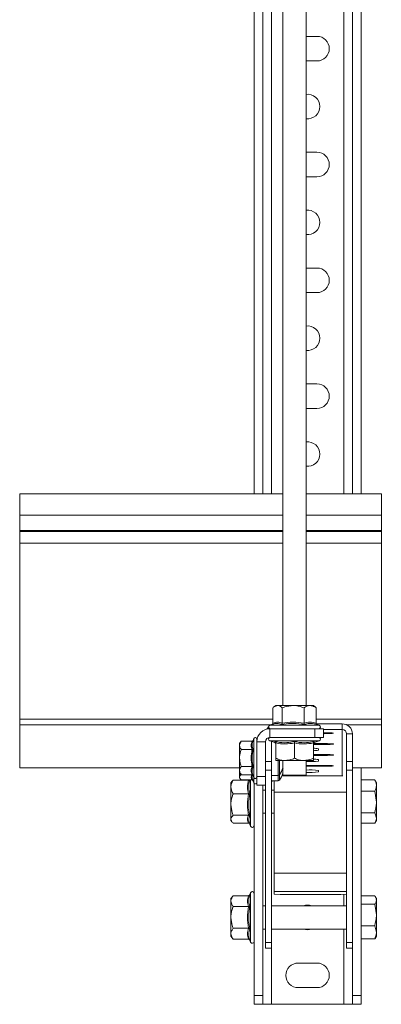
# Model space of a CAD drawing. Header units: millimetres. Extents: x -374 to 373, y -1423 to -22.
# Tile 29 of 39: x 210 to 335, y -707 to -367. Entities that reach past the tile are written whole.
import ezdxf

# ---------------------------------------------------------------- set-up
doc = ezdxf.new("R2010")
doc.units = ezdxf.units.MM

msp = doc.modelspace()

# ---------------------------------------------------------------- linework, layer by layer
at = {"color": 7, "linetype": 'Continuous', "lineweight": 0}
for p, q in [((297.07, -106.82), (297.07, -530.59)), ((322.07, -106.82), (322.07, -530.59)), ((301.07, -537.87), (210.07, -537.87)), ((335.07, -537.87), (309.07, -537.87)), ((301.07, -543.16), (210.07, -543.16)), ((301.07, -543.5), (210.07, -543.5)), ((335.07, -543.16), (309.07, -543.16)), ((335.07, -543.5), (309.07, -543.5)), ((301.07, -547.55), (210.07, -547.55)), ((335.07, -547.55), (309.07, -547.55)), ((297.58, -608.31), (210.07, -608.31)), ((335.07, -608.31), (312.55, -608.31)), ((296.91, -610.31), (210.07, -610.31)), ((296.52, -610.45), (313.61, -610.45)), ((296.57, -614.65), (296.57, -611.65)), ((321.57, -609.96), (321.57, -611.96)), ((321.57, -627.87), (321.57, -611.96)), ((335.07, -610.31), (323.08, -610.31)), ((290.97, -621.77), (290.97, -615.04)), ((315.32, -613.37), (315.32, -613.05)), ((325.07, -613.46), (323.07, -613.46)), ((295.07, -616.15), (292.07, -616.15)), ((313.61, -615.85), (296.52, -615.85)), ((315.32, -617.12), (315.32, -616.8)), ((290.97, -628.5), (290.97, -621.77)), ((315.32, -620.87), (315.32, -620.55)), ((286.07, -625.12), (210.07, -625.12)), ((295.07, -622.93), (297.07, -622.93)), ((299.39, -622.65), (299.39, -627.77)), ((299.83, -622.65), (299.83, -627.54)), ((315.32, -624.62), (315.32, -624.3)), ((323.07, -622.93), (325.07, -622.93)), ((335.07, -625.12), (325.07, -625.12)), ((290.97, -630.37), (290.97, -628.5)), ((297.07, -626.02), (295.07, -626.02)), ((299.39, -627.77), (299.39, -629.65)), ((299.83, -627.54), (299.83, -629.42)), ((325.07, -626.02), (323.07, -626.02)), ((289.87, -638.18), (289.87, -629.35)), ((323.07, -633.57), (298.07, -633.57)), ((289.87, -645.36), (289.87, -638.18)), ((323.07, -661.54), (298.07, -661.54)), ((289.87, -676.82), (289.87, -668.28)), ((323.07, -667.83), (298.07, -667.83)), ((322.07, -668.88), (322.07, -672.82)), ((289.87, -685.36), (289.87, -676.82)), ((322.07, -680.82), (322.07, -706.82)), ((297.07, -687.46), (297.07, -706.82))]:
    msp.add_line(p, q, dxfattribs=at)
at = {"color": 7, "linetype": 'Continuous', "lineweight": 15}
for p, q in [((291.07, -109.82), (291.07, -530.59)), ((294.07, -109.82), (294.07, -530.59)), ((325.07, -109.82), (325.07, -530.59)), ((328.07, -109.82), (328.07, -530.59)), ((301.07, -117.65), (301.07, -603.65)), ((309.07, -603.65), (309.07, -117.65)), ((312.82, -372.57), (309.07, -372.57)), ((309.07, -381.07), (312.82, -381.07)), ((312.82, -412.57), (309.07, -412.57)), ((309.07, -421.07), (312.82, -421.07)), ((312.82, -452.57), (309.07, -452.57)), ((309.07, -461.07), (312.82, -461.07)), ((312.82, -492.57), (309.07, -492.57)), ((309.07, -501.07), (312.82, -501.07)), ((301.07, -530.59), (210.07, -530.59)), ((210.07, -537.87), (210.07, -530.59)), ((335.07, -530.59), (309.07, -530.59)), ((335.07, -537.87), (335.07, -530.59)), ((210.07, -543.16), (210.07, -537.87)), ((335.07, -543.16), (335.07, -537.87)), ((210.07, -543.5), (210.07, -543.16)), ((210.07, -547.55), (210.07, -543.5)), ((335.07, -543.5), (335.07, -543.16)), ((335.07, -547.55), (335.07, -543.5)), ((210.07, -608.31), (210.07, -547.55)), ((335.07, -608.31), (335.07, -547.55)), ((297.58, -609.71), (297.58, -604.45)), ((298.57, -603.65), (297.84, -604.22)), ((298.57, -603.65), (299.22, -603.65)), ((304.59, -603.65), (299.22, -603.65)), ((300.85, -609.71), (300.85, -604.45)), ((310.44, -603.65), (304.59, -603.65)), ((308.34, -609.71), (308.34, -604.45)), ((311.57, -603.65), (310.44, -603.65)), ((312.29, -604.22), (311.57, -603.65)), ((312.29, -604.23), (312.55, -604.45)), ((312.55, -609.71), (312.55, -604.45)), ((210.07, -610.31), (210.07, -608.31)), ((335.07, -610.31), (335.07, -608.31)), ((210.07, -625.12), (210.07, -610.31)), ((297.46, -610.1), (296.52, -610.45)), ((296.57, -611.65), (312.07, -611.65)), ((312.07, -614.65), (312.07, -611.65)), ((312.07, -611.65), (315.07, -611.65)), ((312.63, -609.96), (321.57, -609.96)), ((312.66, -610.13), (312.94, -610.21)), ((313.61, -610.45), (312.89, -610.18)), ((315.07, -611.65), (315.07, -614.65)), ((315.07, -611.96), (321.57, -611.96)), ((335.07, -625.12), (335.07, -610.31)), ((290.97, -615.04), (290.73, -615.7)), ((292.07, -616.15), (292.07, -615.24)), ((296.57, -614.65), (312.07, -614.65)), ((315.07, -614.65), (312.07, -614.65)), ((315.07, -613.05), (315.32, -613.05)), ((315.32, -613.37), (315.07, -613.37)), ((323.07, -613.46), (323.07, -622.93)), ((325.07, -613.46), (325.07, -622.93)), ((286.67, -616), (286.07, -616.77)), ((286.07, -616.77), (286.07, -617.44)), ((286.07, -621.77), (286.07, -617.44)), ((290.35, -616), (286.67, -616)), ((292.07, -628.15), (292.07, -616.15)), ((295.07, -628.15), (295.07, -616.15)), ((296.52, -615.85), (298.22, -616.47)), ((297.07, -622.93), (297.07, -616.04)), ((298.25, -616.41), (298.25, -616.42)), ((298.57, -616.58), (298.57, -621.85)), ((305.07, -616.58), (305.07, -621.85)), ((311.57, -616.58), (311.57, -621.85)), ((315.32, -617.12), (311.57, -617.12)), ((311.58, -616.8), (315.32, -616.8)), ((311.89, -616.41), (311.88, -616.42)), ((311.91, -616.47), (313.61, -615.85)), ((313.32, -618.57), (313.32, -619.1)), ((286.07, -621.77), (286.07, -626.1)), ((290.35, -618.88), (286.67, -618.88)), ((311.57, -620.55), (315.32, -620.55)), ((315.32, -620.87), (311.57, -620.87)), ((210.07, -625.12), (286.07, -625.12)), ((210.07, -625.12), (210.07, -625.12)), ((290.35, -624.66), (286.67, -624.66)), ((297.07, -622.93), (297.07, -626.02)), ((298.57, -622.65), (301.82, -622.65)), ((301.07, -622.65), (301.07, -627.65)), ((301.82, -622.65), (308.32, -622.65)), ((311.57, -622.65), (308.32, -622.65)), ((309.07, -627.65), (309.07, -622.65)), ((309.07, -624.3), (315.32, -624.3)), ((315.32, -624.62), (309.07, -624.62)), ((313.32, -622.32), (313.32, -622.85)), ((323.07, -626.02), (323.07, -622.93)), ((325.07, -622.93), (325.07, -626.02)), ((325.07, -625.12), (335.07, -625.12)), ((328.07, -625.12), (328.07, -703.82)), ((335.07, -625.12), (335.07, -625.12)), ((286.07, -626.1), (286.07, -626.77)), ((286.07, -626.77), (286.67, -627.54)), ((286.07, -626.77), (286.07, -628.32)), ((286.07, -628.32), (286.07, -628.65)), ((286.07, -628.65), (286.36, -629.03)), ((290.35, -627.54), (286.67, -627.54)), ((290.73, -627.84), (290.97, -628.5)), ((292.07, -628.15), (295.07, -628.15)), ((292.07, -631.15), (292.07, -628.15)), ((295.07, -628.15), (295.07, -631.15)), ((297.07, -685.46), (297.07, -626.02)), ((297.07, -627.77), (299.39, -627.77)), ((321.72, -627.87), (300.73, -627.87)), ((309.07, -627.65), (301.07, -627.65)), ((313.32, -626.07), (313.32, -626.6)), ((323.07, -626.02), (323.07, -685.46)), ((325.07, -626.02), (325.07, -685.46)), ((283.45, -629.83), (283.07, -630.32)), ((283.07, -630.32), (283.07, -631.78)), ((283.07, -637.85), (283.07, -631.78)), ((289.13, -629.41), (283.87, -629.41)), ((290.35, -629.35), (286.67, -629.35)), ((290.57, -629.28), (290.97, -630.37)), ((291.07, -630.54), (291.07, -703.82)), ((295.07, -631.15), (292.07, -631.15)), ((294.07, -631.15), (294.07, -703.82)), ((295.07, -685.46), (295.07, -631.15)), ((297.07, -629.65), (299.39, -629.65)), ((298.07, -629.65), (298.07, -633.57)), ((328.07, -629.32), (332.79, -629.32)), ((332.82, -629.43), (332.79, -629.32)), ((333.37, -630.32), (332.84, -629.42)), ((333.37, -631.28), (333.37, -630.32)), ((333.37, -637), (333.37, -631.28)), ((289.13, -634.15), (283.87, -634.15)), ((295.07, -632.82), (294.07, -632.82)), ((298.07, -632.82), (297.07, -632.82)), ((298.07, -633.57), (298.07, -661.54)), ((328.07, -633.25), (332.79, -633.25)), ((332.79, -633.25), (333.37, -637)), ((283.07, -637.85), (283.07, -642.89)), ((333.37, -642.54), (333.37, -637)), ((289.13, -641.56), (283.87, -641.56)), ((294.07, -640.82), (295.07, -640.82)), ((297.07, -640.82), (298.07, -640.82)), ((328.07, -640.75), (332.79, -640.75)), ((332.79, -640.75), (333.37, -642.54)), ((333.37, -643.32), (333.37, -642.54)), ((283.07, -642.89), (283.07, -643.32)), ((283.07, -643.32), (283.45, -643.81)), ((289.13, -644.23), (283.87, -644.23)), ((289.42, -644.15), (289.87, -645.36)), ((328.07, -644.32), (332.79, -644.32)), ((332.84, -644.23), (333.37, -643.32)), ((298.07, -661.54), (298.07, -667.83)), ((283.87, -669.32), (283.07, -670.32)), ((289.13, -669.32), (283.87, -669.32)), ((289.87, -668.28), (289.63, -668.93)), ((298.07, -667.83), (298.07, -668.83)), ((298.07, -668.83), (300.07, -668.93)), ((321.07, -668.93), (300.07, -668.93)), ((321.07, -668.93), (323.07, -668.83)), ((328.07, -669.38), (332.79, -669.38)), ((333.37, -670.32), (333.06, -669.79)), ((283.07, -670.32), (283.07, -671.19)), ((283.07, -676.82), (283.07, -671.19)), ((289.13, -673.07), (283.87, -673.07)), ((295.07, -672.82), (294.07, -672.82)), ((323.07, -672.82), (297.07, -672.82)), ((328.07, -672.25), (332.79, -672.25)), ((332.79, -672.25), (333.37, -675.97)), ((333.37, -670.81), (333.37, -670.32)), ((333.37, -675.97), (333.37, -670.81)), ((333.37, -681.97), (333.37, -675.97)), ((283.07, -676.82), (283.07, -682.45)), ((328.07, -679.69), (332.79, -679.69)), ((332.79, -679.69), (333.37, -681.97)), ((283.07, -682.45), (283.07, -683.32)), ((283.07, -683.32), (283.87, -684.33)), ((289.13, -680.57), (283.87, -680.57)), ((294.07, -680.82), (295.07, -680.82)), ((297.07, -680.82), (323.07, -680.82)), ((333.06, -683.85), (333.37, -683.32)), ((333.37, -681.97), (333.37, -683.32)), ((289.13, -684.33), (283.87, -684.33)), ((289.63, -684.72), (289.87, -685.36)), ((295.07, -685.46), (297.07, -685.46)), ((295.07, -687.46), (295.07, -685.46)), ((297.07, -687.46), (297.07, -685.46)), ((325.07, -685.46), (323.07, -685.46)), ((323.07, -685.46), (323.07, -687.46)), ((325.07, -685.46), (325.07, -686.01)), ((325.07, -686.01), (325.07, -703.82)), ((328.07, -684.26), (332.79, -684.26)), ((295.07, -687.46), (297.07, -687.46)), ((325.07, -687.46), (323.07, -687.46)), ((312.82, -692.57), (306.32, -692.57)), ((306.32, -701.07), (312.82, -701.07)), ((291.07, -706.82), (291.07, -703.82)), ((291.07, -703.82), (294.07, -703.82)), ((294.07, -706.82), (291.07, -706.82)), ((294.07, -703.82), (294.07, -706.82)), ((294.07, -706.82), (297.07, -706.82)), ((297.07, -706.82), (322.07, -706.82)), ((322.07, -706.82), (325.07, -706.82)), ((325.07, -706.82), (325.07, -703.82)), ((325.07, -703.82), (328.07, -703.82)), ((328.07, -706.82), (325.07, -706.82)), ((328.07, -703.82), (328.07, -706.82))]:
    msp.add_line(p, q, dxfattribs=at)
at = {"color": 7, "linetype": 'Continuous', "lineweight": 15, "flags": 128}
for points in [[(315.32, -613.05), (316.43, -613.06), (317.4, -613.08), (318.13, -613.13), (318.52, -613.18), (318.52, -613.24), (318.13, -613.29), (317.4, -613.33), (316.43, -613.36), (315.32, -613.37)], [(315.32, -616.8), (316.43, -616.81), (317.4, -616.83), (318.13, -616.88), (318.52, -616.93), (318.52, -616.99), (318.13, -617.04), (317.4, -617.08), (316.43, -617.11), (315.32, -617.12)], [(315.32, -620.55), (316.43, -620.56), (317.4, -620.58), (318.13, -620.63), (318.52, -620.68), (318.52, -620.74), (318.13, -620.79), (317.4, -620.83), (316.43, -620.86), (315.32, -620.87)], [(315.32, -624.3), (316.43, -624.31), (317.4, -624.33), (318.13, -624.38), (318.52, -624.43), (318.52, -624.49), (318.13, -624.54), (317.4, -624.58), (316.43, -624.61), (315.32, -624.62)]]:
    msp.add_lwpolyline(points, dxfattribs=at)
at = {"color": 7, "linetype": 'Continuous', "lineweight": 15}
for centre, radius, start, end in [((312.82, -376.82), 4.25, 270, 90), ((309.57, -396.82), 4.25, 0, 96.7563), ((309.57, -396.82), 4.25, 263.2437, 0), ((312.82, -416.82), 4.25, 270, 90), ((309.57, -436.82), 4.25, 0, 96.7563), ((309.57, -436.82), 4.25, 263.2437, 0), ((312.82, -456.82), 4.25, 270, 90), ((309.57, -476.82), 4.25, 0, 96.7563), ((309.57, -476.82), 4.25, 263.2437, 0), ((312.82, -496.82), 4.25, 270, 90), ((309.57, -516.82), 4.25, 0, 96.7563), ((309.57, -516.82), 4.25, 263.2437, 0), ((296.57, -616.15), 4.5, 90, 180), ((298.57, -613.46), 3.5, 134.3158, 151.1845), ((296.73, -611.03), 0.619, 110, 270), ((313.4, -611.03), 0.619, 270, 70), ((321.57, -613.46), 3.5, 0.037, 90.0345), ((321.57, -613.46), 1.5, 0.0367, 90.0358), ((291.5, -615.24), 0.567, 0, 160), ((296.57, -616.15), 1.5, 90, 180), ((296.73, -615.26), 0.619, 90, 250), ((313.4, -615.26), 0.619, 290, 90), ((298.09, -616.92), 0.48, 6.656, 72.9065), ((312.05, -616.92), 0.48, 107.6795, 173.3692), ((311.68, -627.74), 9.32, 79.8854, 90.6985), ((311.68, -609.89), 9.35, 269.3242, 280.0958), ((311.68, -631.48), 9.3, 79.8956, 90.6231), ((291.67, -621.77), 10, 324.7485, 340.4421), ((310.3, -598.44), 24.59, 267.1227, 277.0443), ((291.5, -628.3), 0.567, 200, 0), ((299.39, -627.23), 0.54, 270, 324.7485), ((291.67, -623.65), 10, 324.7485, 340.0516), ((310.3, -650.48), 24.59, 82.9557, 92.8773), ((310.3, -602.19), 24.59, 267.122, 277.045), ((291.5, -630.18), 0.567, 200, 0), ((298.56, -630.46), 1.5, 147.1953, 179.9991), ((299.39, -629.11), 0.54, 270, 324.7485), ((290.45, -645.15), 0.619, 200, 0), ((290.45, -668.49), 0.619, 0, 160), ((309.57, -676.82), 4.25, 70.2501, 109.7499), ((309.57, -676.82), 4.25, 250.2501, 289.7499), ((290.45, -685.15), 0.619, 200, 0), ((306.32, -696.82), 4.25, 90, 270), ((312.82, -696.82), 4.25, 270, 90)]:
    msp.add_arc(centre, radius, start, end, dxfattribs=at)
for points, knots in [([(299.22, -603.65), (298.78, -603.75), (298.22, -603.88), (297.7, -604.34), (297.58, -604.45)], [0, 0, 0, 0, 0.76901, 1, 1, 1, 1]), ([(300.85, -604.45), (300.62, -604.26), (300.16, -603.87), (299.6, -603.66), (299.28, -603.65), (299.22, -603.65)], [0, 0, 0, 0, 0.43479, 0.879851, 1, 1, 1, 1]), ([(304.59, -603.65), (303.61, -603.75), (302.32, -603.88), (301.13, -604.34), (300.85, -604.45)], [0, 0, 0, 0, 0.76901, 1, 1, 1, 1]), ([(308.34, -604.45), (307.81, -604.26), (306.75, -603.87), (305.47, -603.66), (304.75, -603.65), (304.59, -603.65)], [0, 0, 0, 0, 0.434793, 0.879847, 1, 1, 1, 1]), ([(310.44, -603.65), (310.35, -603.65), (309.68, -603.67), (308.97, -604), (308.39, -604.41), (308.34, -604.45)], [0, 0, 0, 0, 0.1279429, 0.9273558, 1, 1, 1, 1]), ([(312.55, -604.45), (312.37, -604.32), (311.7, -603.86), (310.98, -603.74), (310.44, -603.65)], [0, 0, 0, 0, 0.263898, 1, 1, 1, 1]), ([(297.58, -609.71), (297.57, -609.76), (297.56, -609.87), (297.48, -610.01), (297.37, -610.12), (297.28, -610.17), (297.24, -610.18)], [0, 0, 0, 0, 0.257228, 0.513539, 0.797932, 1, 1, 1, 1]), ([(300.63, -610.21), (300.63, -610.21), (300.66, -610.19), (300.72, -610.13), (300.79, -610.01), (300.84, -609.87), (300.85, -609.76), (300.85, -609.71)], [0, 0, 0, 0, 0.006863, 0.267591, 0.528638, 0.763898, 1, 1, 1, 1]), ([(308.51, -610.21), (308.51, -610.21), (308.48, -610.19), (308.43, -610.13), (308.38, -610.01), (308.34, -609.87), (308.34, -609.76), (308.34, -609.71)], [0, 0, 0, 0, 0.006881, 0.267585, 0.528624, 0.763895, 1, 1, 1, 1]), ([(312.94, -610.21), (312.94, -610.21), (312.88, -610.19), (312.78, -610.13), (312.65, -610.01), (312.57, -609.87), (312.56, -609.76), (312.55, -609.71)], [0, 0, 0, 0, 0.006861, 0.267587, 0.528628, 0.763893, 1, 1, 1, 1]), ([(286.67, -616), (286.39, -616.42), (286.08, -616.9), (286.07, -617.39), (286.07, -617.44)], [0, 0, 0, 0, 0.896041, 1, 1, 1, 1]), ([(286.07, -617.44), (286.15, -617.84), (286.25, -618.33), (286.6, -618.79), (286.67, -618.88)], [0, 0, 0, 0, 0.801468, 1, 1, 1, 1]), ([(290.73, -615.7), (290.72, -615.71), (290.71, -615.75), (290.67, -615.83), (290.58, -615.92), (290.47, -615.98), (290.39, -615.99), (290.35, -616)], [0, 0, 0, 0, 0.007939, 0.26754, 0.528607, 0.76382, 1, 1, 1, 1]), ([(290.35, -618.88), (290.39, -618.88), (290.47, -618.88), (290.58, -618.85), (290.67, -618.8), (290.71, -618.76), (290.72, -618.74), (290.73, -618.74)], [0, 0, 0, 0, 0.236178, 0.471393, 0.732472, 0.992094, 1, 1, 1, 1]), ([(290.73, -615.7), (290.68, -615.82), (290.48, -616.43), (290.33, -617.46), (290.6, -618.33), (290.73, -618.74)], [0, 0, 0, 0, 0.118085, 0.592254, 1, 1, 1, 1]), ([(298.23, -616.08), (298.23, -616.08), (298.28, -616.1), (298.37, -616.16), (298.48, -616.28), (298.55, -616.42), (298.56, -616.53), (298.57, -616.58)], [0, 0, 0, 0, 0.0068721, 0.2675666, 0.5286461, 0.7638236, 1, 1, 1, 1]), ([(305.07, -616.08), (305.07, -616.08), (305.07, -616.1), (305.07, -616.16), (305.07, -616.28), (305.07, -616.42), (305.07, -616.53), (305.07, -616.58)], [0, 0, 0, 0, 0.006862, 0.267596, 0.528669, 0.763825, 1, 1, 1, 1]), ([(311.57, -616.58), (311.57, -616.53), (311.58, -616.42), (311.65, -616.28), (311.76, -616.16), (311.85, -616.1), (311.9, -616.08), (311.9, -616.08)], [0, 0, 0, 0, 0.2361764, 0.4713539, 0.7324334, 0.9931279, 1, 1, 1, 1]), ([(286.07, -621.77), (286.07, -621.62), (286.09, -620.67), (286.35, -619.7), (286.65, -618.92), (286.67, -618.88)], [0, 0, 0, 0, 0.148488, 0.9655707, 1, 1, 1, 1]), ([(286.67, -624.66), (286.57, -624.41), (286.23, -623.49), (286.13, -622.5), (286.07, -621.77)], [0, 0, 0, 0, 0.263246, 1, 1, 1, 1]), ([(298.57, -621.85), (299.02, -622.04), (299.94, -622.42), (301.05, -622.63), (301.68, -622.64), (301.82, -622.65)], [0, 0, 0, 0, 0.434794, 0.87985, 1, 1, 1, 1]), ([(298.57, -622.65), (298.57, -622.64), (298.57, -622.62), (298.57, -622.29), (298.57, -621.88), (298.57, -621.85)], [0, 0, 0, 0, 0.127943, 0.927361, 1, 1, 1, 1]), ([(301.82, -622.65), (302.67, -622.55), (303.79, -622.42), (304.83, -621.95), (305.07, -621.85)], [0, 0, 0, 0, 0.769004, 1, 1, 1, 1]), ([(305.07, -621.85), (305.52, -622.04), (306.44, -622.42), (307.55, -622.63), (308.18, -622.64), (308.32, -622.65)], [0, 0, 0, 0, 0.434792, 0.879847, 1, 1, 1, 1]), ([(308.32, -622.65), (309.17, -622.55), (310.29, -622.42), (311.33, -621.95), (311.57, -621.85)], [0, 0, 0, 0, 0.7690072, 1, 1, 1, 1]), ([(311.57, -622.65), (311.57, -622.64), (311.57, -622.62), (311.57, -622.29), (311.57, -621.88), (311.57, -621.85)], [0, 0, 0, 0, 0.127943, 0.927361, 1, 1, 1, 1]), ([(286.67, -624.66), (286.39, -625.08), (286.08, -625.56), (286.07, -626.05), (286.07, -626.1)], [0, 0, 0, 0, 0.896041, 1, 1, 1, 1]), ([(290.35, -624.66), (290.39, -624.66), (290.47, -624.66), (290.58, -624.7), (290.67, -624.74), (290.71, -624.78), (290.72, -624.8), (290.73, -624.8)], [0, 0, 0, 0, 0.236171, 0.471406, 0.732477, 0.992039, 1, 1, 1, 1]), ([(286.07, -626.1), (286.15, -626.5), (286.25, -626.99), (286.6, -627.45), (286.67, -627.54)], [0, 0, 0, 0, 0.801468, 1, 1, 1, 1]), ([(286.55, -627.46), (286.33, -627.71), (286.08, -627.99), (286.07, -628.28), (286.07, -628.32)], [0, 0, 0, 0, 0.875055, 1, 1, 1, 1]), ([(286.07, -628.32), (286.15, -628.6), (286.25, -628.95), (286.6, -629.28), (286.67, -629.35)], [0, 0, 0, 0, 0.801468, 1, 1, 1, 1]), ([(290.35, -627.54), (290.39, -627.55), (290.47, -627.56), (290.58, -627.62), (290.67, -627.71), (290.71, -627.79), (290.72, -627.84), (290.73, -627.84)], [0, 0, 0, 0, 0.236182, 0.471396, 0.732464, 0.992172, 1, 1, 1, 1]), ([(283.87, -629.41), (283.68, -629.74), (283.29, -630.41), (283.08, -631.22), (283.07, -631.68), (283.07, -631.78)], [0, 0, 0, 0, 0.434793, 0.879846, 1, 1, 1, 1]), ([(283.07, -631.78), (283.17, -632.4), (283.3, -633.21), (283.76, -633.97), (283.87, -634.15)], [0, 0, 0, 0, 0.769007, 1, 1, 1, 1]), ([(283.49, -629.86), (283.51, -629.81), (283.57, -629.65), (283.75, -629.51), (283.87, -629.41)], [0, 0, 0, 0, 0.330925, 1, 1, 1, 1]), ([(289.35, -629.35), (289.33, -629.36), (289.26, -629.4), (289.18, -629.41), (289.13, -629.41)], [0, 0, 0, 0, 0.321317, 1, 1, 1, 1]), ([(290.35, -629.35), (290.39, -629.35), (290.47, -629.36), (290.57, -629.42), (290.62, -629.48), (290.65, -629.5)], [0, 0, 0, 0, 0.338981, 0.676575, 1, 1, 1, 1]), ([(332.79, -629.32), (333.02, -629.81), (333.33, -630.46), (333.36, -631.12), (333.37, -631.28)], [0, 0, 0, 0, 0.758148, 1, 1, 1, 1]), ([(333.37, -631.28), (333.29, -631.8), (333.2, -632.46), (332.86, -633.1), (332.79, -633.25)], [0, 0, 0, 0, 0.776285, 1, 1, 1, 1]), ([(283.07, -637.85), (283.07, -637.69), (283.09, -636.51), (283.42, -635.26), (283.83, -634.23), (283.87, -634.15)], [0, 0, 0, 0, 0.127935, 0.927356, 1, 1, 1, 1]), ([(289.13, -634.15), (289.18, -634.14), (289.29, -634.14), (289.43, -634.11), (289.55, -634.07), (289.61, -634.03), (289.63, -634.01), (289.63, -634.01)], [0, 0, 0, 0, 0.236167, 0.471365, 0.7324, 0.993142, 1, 1, 1, 1]), ([(283.87, -641.56), (283.74, -641.24), (283.28, -640.06), (283.16, -638.79), (283.07, -637.85)], [0, 0, 0, 0, 0.263898, 1, 1, 1, 1]), ([(333.37, -637), (333.36, -637.09), (333.36, -638.35), (333.06, -639.6), (332.79, -640.75)], [0, 0, 0, 0, 0.070219, 1, 1, 1, 1]), ([(283.87, -641.56), (283.68, -641.74), (283.29, -642.12), (283.08, -642.58), (283.07, -642.84), (283.07, -642.89)], [0, 0, 0, 0, 0.4347956, 0.8798505, 1, 1, 1, 1]), ([(289.13, -641.56), (289.18, -641.56), (289.29, -641.57), (289.43, -641.62), (289.55, -641.7), (289.61, -641.77), (289.63, -641.8), (289.63, -641.8)], [0, 0, 0, 0, 0.236165, 0.471363, 0.732412, 0.993134, 1, 1, 1, 1]), ([(333.37, -642.54), (333.36, -642.58), (333.36, -643.18), (333.06, -643.77), (332.79, -644.32)], [0, 0, 0, 0, 0.070214, 1, 1, 1, 1]), ([(283.07, -642.89), (283.17, -643.25), (283.3, -643.71), (283.76, -644.13), (283.87, -644.23)], [0, 0, 0, 0, 0.769007, 1, 1, 1, 1]), ([(289.13, -644.23), (289.18, -644.24), (289.29, -644.25), (289.43, -644.33), (289.5, -644.41), (289.53, -644.44)], [0, 0, 0, 0, 0.337449, 0.673517, 1, 1, 1, 1]), ([(283.87, -669.32), (283.68, -669.58), (283.29, -670.11), (283.08, -670.75), (283.07, -671.11), (283.07, -671.19)], [0, 0, 0, 0, 0.434793, 0.879847, 1, 1, 1, 1]), ([(289.63, -668.93), (289.63, -668.93), (289.61, -668.98), (289.55, -669.09), (289.43, -669.21), (289.29, -669.3), (289.18, -669.31), (289.13, -669.32)], [0, 0, 0, 0, 0.006811, 0.267582, 0.528631, 0.763827, 1, 1, 1, 1]), ([(289.63, -668.93), (289.57, -669.09), (289.3, -669.89), (289.12, -671.23), (289.47, -672.37), (289.63, -672.87)], [0, 0, 0, 0, 0.120963, 0.606825, 1, 1, 1, 1]), ([(332.79, -669.38), (333.02, -669.74), (333.33, -670.21), (333.36, -670.7), (333.37, -670.81)], [0, 0, 0, 0, 0.758147, 1, 1, 1, 1]), ([(283.07, -671.19), (283.17, -671.69), (283.3, -672.33), (283.76, -672.93), (283.87, -673.07)], [0, 0, 0, 0, 0.76901, 1, 1, 1, 1]), ([(283.07, -676.82), (283.07, -676.66), (283.09, -675.47), (283.42, -674.2), (283.83, -673.15), (283.87, -673.07)], [0, 0, 0, 0, 0.127943, 0.927347, 1, 1, 1, 1]), ([(289.13, -673.07), (289.18, -673.07), (289.29, -673.06), (289.43, -673.02), (289.55, -672.95), (289.61, -672.9), (289.63, -672.87), (289.63, -672.87)], [0, 0, 0, 0, 0.236161, 0.471368, 0.732397, 0.993158, 1, 1, 1, 1]), ([(333.37, -670.81), (333.29, -671.19), (333.2, -671.68), (332.86, -672.14), (332.79, -672.25)], [0, 0, 0, 0, 0.776287, 1, 1, 1, 1]), ([(333.37, -675.97), (333.36, -676.05), (333.36, -677.31), (333.06, -678.54), (332.79, -679.69)], [0, 0, 0, 0, 0.070205, 1, 1, 1, 1]), ([(283.87, -680.57), (283.74, -680.26), (283.28, -679.06), (283.16, -677.77), (283.07, -676.82)], [0, 0, 0, 0, 0.263896, 1, 1, 1, 1]), ([(283.87, -680.57), (283.68, -680.84), (283.29, -681.37), (283.08, -682.01), (283.07, -682.37), (283.07, -682.45)], [0, 0, 0, 0, 0.434789, 0.879846, 1, 1, 1, 1]), ([(283.07, -682.45), (283.17, -682.94), (283.3, -683.59), (283.76, -684.19), (283.87, -684.33)], [0, 0, 0, 0, 0.769005, 1, 1, 1, 1]), ([(289.13, -680.57), (289.18, -680.58), (289.29, -680.58), (289.43, -680.62), (289.55, -680.69), (289.61, -680.74), (289.63, -680.77), (289.63, -680.77)], [0, 0, 0, 0, 0.236161, 0.471368, 0.732397, 0.993158, 1, 1, 1, 1]), ([(333.37, -681.97), (333.36, -682.03), (333.36, -682.8), (333.06, -683.56), (332.79, -684.26)], [0, 0, 0, 0, 0.0702113, 1, 1, 1, 1]), ([(289.13, -684.33), (289.18, -684.33), (289.29, -684.34), (289.43, -684.43), (289.55, -684.55), (289.61, -684.66), (289.63, -684.71), (289.63, -684.72)], [0, 0, 0, 0, 0.236173, 0.471369, 0.732418, 0.993189, 1, 1, 1, 1]), ([(332.79, -684.26), (332.87, -684.16), (332.99, -684.02), (333.03, -683.88), (333.04, -683.84)], [0, 0, 0, 0, 0.750005, 1, 1, 1, 1])]:
    msp.add_open_spline(points, degree=3, knots=knots, dxfattribs=at)
at = {"color": 7, "linetype": 'Continuous', "lineweight": 0}
for points, knots in [([(300.63, -610.21), (300.5, -610.16), (299.82, -609.88), (298.76, -609.7), (297.84, -610.01), (297.47, -610.13)], [0, 0, 0, 0, 0.131613, 0.660244, 1, 1, 1, 1]), ([(297.58, -609.71), (298.12, -609.54), (299.21, -609.19), (300.3, -609.54), (300.85, -609.71)], [0, 0, 0, 0, 0.492171, 1, 1, 1, 1]), ([(308.51, -610.21), (308.19, -610.16), (306.62, -609.88), (303.96, -609.7), (301.66, -610.05), (300.63, -610.21)], [0, 0, 0, 0, 0.120965, 0.606826, 1, 1, 1, 1]), ([(300.85, -609.71), (302.08, -609.54), (304.57, -609.19), (307.07, -609.54), (308.34, -609.71)], [0, 0, 0, 0, 0.4921706, 1, 1, 1, 1]), ([(308.34, -609.71), (309.03, -609.54), (310.43, -609.19), (311.84, -609.54), (312.55, -609.71)], [0, 0, 0, 0, 0.49217, 1, 1, 1, 1]), ([(312.94, -610.21), (312.76, -610.16), (311.86, -609.88), (310.35, -609.7), (309.08, -610.05), (308.51, -610.21)], [0, 0, 0, 0, 0.120964, 0.606825, 1, 1, 1, 1]), ([(290.35, -618.88), (290.22, -618.41), (289.95, -617.45), (290.22, -616.49), (290.35, -616)], [0, 0, 0, 0, 0.492147, 1, 1, 1, 1]), ([(290.73, -618.74), (290.68, -618.97), (290.48, -620.16), (290.33, -622.21), (290.6, -623.98), (290.73, -624.8)], [0, 0, 0, 0, 0.1180818, 0.5922578, 1, 1, 1, 1]), ([(298.25, -616.42), (298.25, -616.44), (298.25, -616.52), (298.24, -616.28), (298.23, -616.08)], [0, 0, 0, 0, 0.151184, 1, 1, 1, 1]), ([(298.23, -616.08), (298.5, -616.14), (299.88, -616.41), (302.19, -616.6), (304.18, -616.24), (305.07, -616.08)], [0, 0, 0, 0, 0.120964, 0.606826, 1, 1, 1, 1]), ([(305.07, -616.58), (304, -616.75), (301.83, -617.1), (299.67, -616.76), (298.57, -616.58)], [0, 0, 0, 0, 0.4921697, 1, 1, 1, 1]), ([(305.07, -616.08), (305.34, -616.14), (306.7, -616.41), (309, -616.6), (311.01, -616.24), (311.9, -616.08)], [0, 0, 0, 0, 0.120965, 0.606826, 1, 1, 1, 1]), ([(311.57, -616.58), (310.5, -616.75), (308.33, -617.1), (306.17, -616.76), (305.07, -616.58)], [0, 0, 0, 0, 0.4921697, 1, 1, 1, 1]), ([(311.9, -616.08), (311.9, -616.14), (311.89, -616.37), (311.89, -616.39), (311.89, -616.41)], [0, 0, 0, 0, 0.241915, 1, 1, 1, 1]), ([(290.35, -624.66), (290.22, -623.71), (289.95, -621.79), (290.22, -619.86), (290.35, -618.88)], [0, 0, 0, 0, 0.492143, 1, 1, 1, 1]), ([(290.35, -627.54), (290.22, -627.07), (289.95, -626.11), (290.22, -625.15), (290.35, -624.66)], [0, 0, 0, 0, 0.492147, 1, 1, 1, 1]), ([(290.73, -624.8), (290.68, -624.92), (290.48, -625.5), (290.33, -626.52), (290.6, -627.42), (290.73, -627.84)], [0, 0, 0, 0, 0.118082, 0.592261, 1, 1, 1, 1]), ([(290.35, -629.35), (290.21, -629.01), (289.97, -628.41), (290.19, -627.81), (290.29, -627.54)], [0, 0, 0, 0, 0.561918, 1, 1, 1, 1]), ([(290.59, -627.82), (290.49, -628.13), (290.33, -628.6), (290.53, -629.09), (290.6, -629.26)], [0, 0, 0, 0, 0.642313, 1, 1, 1, 1]), ([(289.13, -634.15), (288.96, -633.37), (288.61, -631.79), (288.96, -630.21), (289.13, -629.41)], [0, 0, 0, 0, 0.492172, 1, 1, 1, 1]), ([(289.55, -629.35), (289.52, -629.44), (289.28, -630.34), (289.12, -631.93), (289.47, -633.36), (289.63, -634.01)], [0, 0, 0, 0, 0.060504, 0.579782, 1, 1, 1, 1]), ([(289.13, -641.56), (288.96, -640.34), (288.61, -637.87), (288.96, -635.4), (289.13, -634.15)], [0, 0, 0, 0, 0.492171, 1, 1, 1, 1]), ([(289.63, -634.01), (289.57, -634.32), (289.3, -635.88), (289.12, -638.51), (289.47, -640.78), (289.63, -641.8)], [0, 0, 0, 0, 0.120964, 0.606821, 1, 1, 1, 1]), ([(289.13, -644.23), (288.96, -643.79), (288.61, -642.9), (288.96, -642.01), (289.13, -641.56)], [0, 0, 0, 0, 0.492171, 1, 1, 1, 1]), ([(289.63, -641.8), (289.58, -641.91), (289.3, -642.46), (289.11, -643.24), (289.38, -643.92), (289.47, -644.13)], [0, 0, 0, 0, 0.145808, 0.731454, 1, 1, 1, 1]), ([(289.13, -673.07), (288.96, -672.45), (288.61, -671.2), (288.96, -669.95), (289.13, -669.32)], [0, 0, 0, 0, 0.492169, 1, 1, 1, 1]), ([(289.13, -680.57), (288.96, -679.34), (288.61, -676.84), (288.96, -674.34), (289.13, -673.07)], [0, 0, 0, 0, 0.492168, 1, 1, 1, 1]), ([(289.63, -672.87), (289.57, -673.19), (289.3, -674.77), (289.12, -677.44), (289.47, -679.74), (289.63, -680.77)], [0, 0, 0, 0, 0.120967, 0.606822, 1, 1, 1, 1]), ([(289.13, -684.33), (288.96, -683.71), (288.61, -682.46), (288.96, -681.21), (289.13, -680.57)], [0, 0, 0, 0, 0.492173, 1, 1, 1, 1]), ([(289.63, -680.77), (289.57, -680.92), (289.3, -681.7), (289.12, -683.02), (289.47, -684.19), (289.63, -684.72)], [0, 0, 0, 0, 0.120964, 0.606827, 1, 1, 1, 1])]:
    msp.add_open_spline(points, degree=3, knots=knots, dxfattribs=at)

doc.saveas('drawing.dxf')
